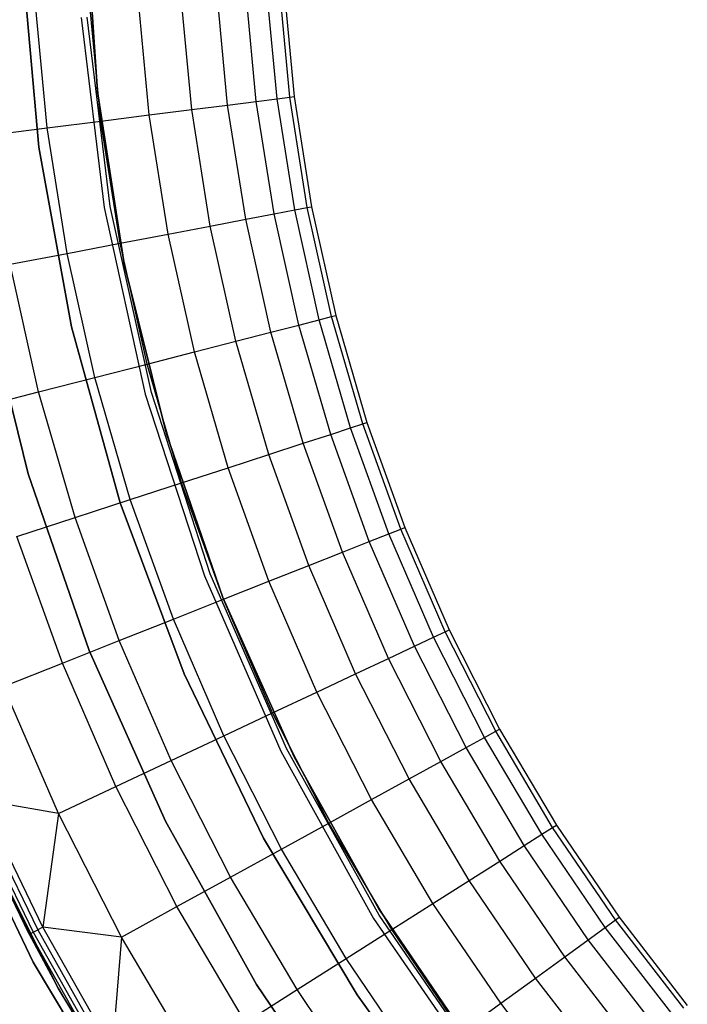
# Model space of a CAD drawing. Extents: x 0.1 to 23.7, y -11.8 to 11.8.
# Tile 7 of 56: x 1.8 to 5.1, y -5.6 to -0.7. Entities that reach past the tile are written whole.
import ezdxf

# ---------------------------------------------------------------- set-up
doc = ezdxf.new("R2010")
doc.units = 0
doc.header["$MEASUREMENT"] = 0
doc.layers.get('0').update_dxf_attribs({"color": 13, "linetype": 'CONTINUOUS'})

# ---------------------------------------------------------------- blocks, each defined once
blk = doc.blocks.new('NIKKI_ROUND_LED_L_60W_2_ST')
at = {"color": 0}
for p, q in [((2.1939, -1.0813, 2.7178), (2.1364, -0.2167, 2.7178)), ((2.1364, -0.2167, 2.6784), (2.1939, -1.0813, 2.6784)), ((2.1939, -1.0813, 2.7178), (2.1364, -0.2167, 2.7178)), ((2.1364, -0.2167, 2.6784), (2.1939, -1.0813, 2.6784)), ((1.9034, -1.3581, 2.2156), (1.822, -0.4539, 2.2156)), ((1.822, -0.4539, 2.0188), (1.9034, -1.3581, 2.0188)), ((1.822, -0.4539, 2.0188), (1.9034, -1.3581, 2.0188)), ((1.9034, -1.3581, 2.2156), (1.822, -0.4539, 2.2156)), ((2.6634, -1.1705, 0.9727), (2.6082, -0.5864, 0.9727)), ((2.6634, -1.1705, 0.9727), (2.6082, -0.5864, 0.9727)), ((2.8419, -1.148, 1.2378), (2.7878, -0.5751, 1.2378)), ((2.8419, -1.148, 1.2378), (2.7878, -0.5751, 1.2378)), ((2.9843, -1.13, 1.5243), (2.931, -0.5661, 1.5243)), ((2.9843, -1.13, 1.5243), (2.931, -0.5661, 1.5243)), ((3.088, -1.1169, 1.8272), (3.0353, -0.5596, 1.8272)), ((3.088, -1.1169, 1.8272), (3.0353, -0.5596, 1.8272)), ((3.1512, -1.1089, 2.1413), (3.0989, -0.5556, 2.1413)), ((3.1512, -1.1089, 2.1413), (3.0989, -0.5556, 2.1413)), ((3.1207, -0.5542, 2.461), (3.1729, -1.1062, 2.461)), ((3.1207, -0.5542, 2.461), (3.1729, -1.1062, 2.461)), ((1.9445, -1.2614, 0.3495), (1.885, -0.6319, 0.3495)), ((1.9445, -1.2614, 0.3495), (1.885, -0.6319, 0.3495)), ((2.2107, -1.2277, 0.5246), (2.1528, -0.6151, 0.5246)), ((2.2107, -1.2277, 0.5246), (2.1528, -0.6151, 0.5246)), ((2.4518, -1.1973, 0.7336), (2.3953, -0.5998, 0.7336)), ((2.4518, -1.1973, 0.7336), (2.3953, -0.5998, 0.7336)), ((2.1125, -0.7129, 3.8202), (2.2271, -1.6571, 3.8202)), ((2.1125, -0.7129, 3.8202), (2.2271, -1.6571, 3.8202)), ((2.1125, -0.7129, 2.5603), (2.2271, -1.6571, 2.5603)), ((2.1125, -0.7129, 2.5603), (2.2271, -1.6571, 2.5603)), ((2.2582, -1.6518, 3.8202), (2.1439, -0.7107, 3.8202)), ((2.2582, -1.6518, 2.5603), (2.1439, -0.7107, 2.5603)), ((2.2582, -1.6518, 3.8202), (2.1439, -0.7107, 3.8202)), ((2.2582, -1.6518, 2.5603), (2.1439, -0.7107, 2.5603)), ((2.3276, -1.9375, 2.7178), (2.1939, -1.0813, 2.7178)), ((2.1939, -1.0813, 2.7178), (2.1939, -1.0813, 2.6784)), ((2.1939, -1.0813, 2.6784), (2.3276, -1.9375, 2.6784)), ((2.1939, -1.0813, 2.7178), (2.1939, -1.0813, 2.6784)), ((2.3276, -1.9375, 2.7178), (2.1939, -1.0813, 2.7178)), ((2.1939, -1.0813, 2.6784), (2.3276, -1.9375, 2.6784)), ((2.9843, -1.13, 1.5243), (3.088, -1.1169, 1.8272)), ((2.9843, -1.13, 1.5243), (3.088, -1.1169, 1.8272)), ((3.088, -1.1169, 1.8272), (3.1512, -1.1089, 2.1413)), ((3.088, -1.1169, 1.8272), (3.1512, -1.1089, 2.1413)), ((3.1756, -1.6698, 1.8272), (3.088, -1.1169, 1.8272)), ((3.1756, -1.6698, 1.8272), (3.088, -1.1169, 1.8272)), ((3.1512, -1.1089, 2.1413), (3.1729, -1.1062, 2.461)), ((3.1512, -1.1089, 2.1413), (3.1729, -1.1062, 2.461)), ((3.2382, -1.6579, 2.1413), (3.1512, -1.1089, 2.1413)), ((3.2382, -1.6579, 2.1413), (3.1512, -1.1089, 2.1413)), ((3.1729, -1.1062, 2.461), (3.2596, -1.6538, 2.461)), ((3.1729, -1.1062, 2.461), (3.2596, -1.6538, 2.461)), ((2.4518, -1.1973, 0.7336), (2.6634, -1.1705, 0.9727)), ((2.4518, -1.1973, 0.7336), (2.6634, -1.1705, 0.9727)), ((2.6634, -1.1705, 0.9727), (2.8419, -1.148, 1.2378)), ((2.6634, -1.1705, 0.9727), (2.8419, -1.148, 1.2378)), ((2.7552, -1.75, 0.9727), (2.6634, -1.1705, 0.9727)), ((2.7552, -1.75, 0.9727), (2.6634, -1.1705, 0.9727)), ((2.8419, -1.148, 1.2378), (2.9843, -1.13, 1.5243)), ((2.8419, -1.148, 1.2378), (2.9843, -1.13, 1.5243)), ((2.932, -1.7163, 1.2378), (2.8419, -1.148, 1.2378)), ((2.932, -1.7163, 1.2378), (2.8419, -1.148, 1.2378)), ((3.0729, -1.6894, 1.5243), (2.9843, -1.13, 1.5243)), ((3.0729, -1.6894, 1.5243), (2.9843, -1.13, 1.5243)), ((2.2107, -1.2277, 0.5246), (2.4518, -1.1973, 0.7336)), ((2.2107, -1.2277, 0.5246), (2.4518, -1.1973, 0.7336)), ((2.5456, -1.79, 0.7336), (2.4518, -1.1973, 0.7336)), ((2.5456, -1.79, 0.7336), (2.4518, -1.1973, 0.7336)), ((1.6577, -1.2976, 0.2112), (1.9445, -1.2614, 0.3495)), ((1.6577, -1.2976, 0.2112), (1.9445, -1.2614, 0.3495)), ((1.9445, -1.2614, 0.3495), (2.2107, -1.2277, 0.5246)), ((1.9445, -1.2614, 0.3495), (2.2107, -1.2277, 0.5246)), ((2.0434, -1.8858, 0.3495), (1.9445, -1.2614, 0.3495)), ((2.0434, -1.8858, 0.3495), (1.9445, -1.2614, 0.3495)), ((2.307, -1.8355, 0.5246), (2.2107, -1.2277, 0.5246)), ((2.307, -1.8355, 0.5246), (2.2107, -1.2277, 0.5246)), ((2.0655, -2.2513, 2.2156), (1.9034, -1.3581, 2.2156)), ((1.9034, -1.3581, 2.0188), (2.0655, -2.2513, 2.0188)), ((1.9034, -1.3581, 2.0188), (2.0655, -2.2513, 2.0188)), ((1.9034, -1.3581, 2.0188), (1.9034, -1.3581, 2.2156)), ((2.0655, -2.2513, 2.2156), (1.9034, -1.3581, 2.2156)), ((1.9034, -1.3581, 2.0188), (1.9034, -1.3581, 2.2156)), ((2.2271, -1.6571, 3.8202), (2.4323, -2.5857, 3.8202)), ((2.2271, -1.6571, 3.8202), (2.4323, -2.5857, 3.8202)), ((2.2271, -1.6571, 3.8202), (2.2271, -1.6571, 2.5603)), ((2.2271, -1.6571, 2.5603), (2.4323, -2.5857, 2.5603)), ((2.2271, -1.6571, 3.8202), (2.2271, -1.6571, 2.5603)), ((2.2271, -1.6571, 2.5603), (2.4323, -2.5857, 2.5603)), ((2.4627, -2.5774, 3.8202), (2.2582, -1.6518, 3.8202)), ((2.4627, -2.5774, 2.5603), (2.2582, -1.6518, 2.5603)), ((2.2582, -1.6518, 2.5603), (2.2582, -1.6518, 3.8202)), ((2.4627, -2.5774, 3.8202), (2.2582, -1.6518, 3.8202)), ((2.2582, -1.6518, 2.5603), (2.2582, -1.6518, 3.8202)), ((2.4627, -2.5774, 2.5603), (2.2582, -1.6518, 2.5603)), ((3.1756, -1.6698, 1.8272), (3.2382, -1.6579, 2.1413)), ((3.1756, -1.6698, 1.8272), (3.2382, -1.6579, 2.1413)), ((3.2382, -1.6579, 2.1413), (3.2596, -1.6538, 2.461)), ((3.2382, -1.6579, 2.1413), (3.2596, -1.6538, 2.461)), ((3.3594, -2.2003, 2.1413), (3.2382, -1.6579, 2.1413)), ((3.3594, -2.2003, 2.1413), (3.2382, -1.6579, 2.1413)), ((3.2596, -1.6538, 2.461), (3.3806, -2.1949, 2.461)), ((3.2596, -1.6538, 2.461), (3.3806, -2.1949, 2.461)), ((2.932, -1.7163, 1.2378), (3.0729, -1.6894, 1.5243)), ((2.932, -1.7163, 1.2378), (3.0729, -1.6894, 1.5243)), ((3.0729, -1.6894, 1.5243), (3.1756, -1.6698, 1.8272)), ((3.0729, -1.6894, 1.5243), (3.1756, -1.6698, 1.8272)), ((3.1965, -2.2422, 1.5243), (3.0729, -1.6894, 1.5243)), ((3.1965, -2.2422, 1.5243), (3.0729, -1.6894, 1.5243)), ((3.2977, -2.2162, 1.8272), (3.1756, -1.6698, 1.8272)), ((3.2977, -2.2162, 1.8272), (3.1756, -1.6698, 1.8272)), ((2.5456, -1.79, 0.7336), (2.7552, -1.75, 0.9727)), ((2.5456, -1.79, 0.7336), (2.7552, -1.75, 0.9727)), ((2.7552, -1.75, 0.9727), (2.932, -1.7163, 1.2378)), ((2.7552, -1.75, 0.9727), (2.932, -1.7163, 1.2378)), ((2.8832, -2.3226, 0.9727), (2.7552, -1.75, 0.9727)), ((2.8832, -2.3226, 0.9727), (2.7552, -1.75, 0.9727)), ((3.0575, -2.2779, 1.2378), (2.932, -1.7163, 1.2378)), ((3.0575, -2.2779, 1.2378), (2.932, -1.7163, 1.2378)), ((2.307, -1.8355, 0.5246), (2.5456, -1.79, 0.7336)), ((2.307, -1.8355, 0.5246), (2.5456, -1.79, 0.7336)), ((2.6765, -2.3757, 0.7336), (2.5456, -1.79, 0.7336)), ((2.6765, -2.3757, 0.7336), (2.5456, -1.79, 0.7336)), ((2.0434, -1.8858, 0.3495), (2.307, -1.8355, 0.5246)), ((2.0434, -1.8858, 0.3495), (2.307, -1.8355, 0.5246)), ((2.4412, -2.4361, 0.5246), (2.307, -1.8355, 0.5246)), ((2.4412, -2.4361, 0.5246), (2.307, -1.8355, 0.5246)), ((1.7595, -1.94, 0.2112), (2.0434, -1.8858, 0.3495)), ((1.7595, -1.94, 0.2112), (2.0434, -1.8858, 0.3495)), ((2.1813, -2.5028, 0.3495), (2.0434, -1.8858, 0.3495)), ((2.1813, -2.5028, 0.3495), (2.0434, -1.8858, 0.3495)), ((1.9014, -2.5747, 0.2112), (1.7595, -1.94, 0.2112)), ((1.9014, -2.5747, 0.2112), (1.7595, -1.94, 0.2112)), ((2.5364, -2.7785, 2.7178), (2.3276, -1.9375, 2.7178)), ((2.3276, -1.9375, 2.7178), (2.3276, -1.9375, 2.6784)), ((2.3276, -1.9375, 2.6784), (2.5364, -2.7785, 2.6784)), ((2.3276, -1.9375, 2.7178), (2.3276, -1.9375, 2.6784)), ((2.5364, -2.7785, 2.7178), (2.3276, -1.9375, 2.7178)), ((2.3276, -1.9375, 2.6784), (2.5364, -2.7785, 2.6784)), ((1.6258, -2.0791, 2.2156), (1.8499, -2.9816, 2.2156)), ((1.8499, -2.9816, 2.0188), (1.6258, -2.0791, 2.0188)), ((1.6258, -2.0791, 2.2156), (1.8499, -2.9816, 2.2156)), ((1.8499, -2.9816, 2.0188), (1.6258, -2.0791, 2.0188)), ((3.2977, -2.2162, 1.8272), (3.3594, -2.2003, 2.1413)), ((3.2977, -2.2162, 1.8272), (3.3594, -2.2003, 2.1413)), ((3.3594, -2.2003, 2.1413), (3.3806, -2.1949, 2.461)), ((3.3594, -2.2003, 2.1413), (3.3806, -2.1949, 2.461)), ((3.5145, -2.7341, 2.1413), (3.3594, -2.2003, 2.1413)), ((3.5145, -2.7341, 2.1413), (3.3594, -2.2003, 2.1413)), ((3.3806, -2.1949, 2.461), (3.5352, -2.7273, 2.461)), ((3.3806, -2.1949, 2.461), (3.5352, -2.7273, 2.461)), ((2.307, -3.1264, 2.2156), (2.0655, -2.2513, 2.2156)), ((2.0655, -2.2513, 2.0188), (2.307, -3.1264, 2.0188)), ((2.0655, -2.2513, 2.0188), (2.307, -3.1264, 2.0188)), ((2.0655, -2.2513, 2.0188), (2.0655, -2.2513, 2.2156)), ((2.307, -3.1264, 2.2156), (2.0655, -2.2513, 2.2156)), ((2.0655, -2.2513, 2.0188), (2.0655, -2.2513, 2.2156)), ((3.0575, -2.2779, 1.2378), (3.1965, -2.2422, 1.5243)), ((3.0575, -2.2779, 1.2378), (3.1965, -2.2422, 1.5243)), ((3.1965, -2.2422, 1.5243), (3.2977, -2.2162, 1.8272)), ((3.1965, -2.2422, 1.5243), (3.2977, -2.2162, 1.8272)), ((3.3545, -2.7861, 1.5243), (3.1965, -2.2422, 1.5243)), ((3.3545, -2.7861, 1.5243), (3.1965, -2.2422, 1.5243)), ((3.4539, -2.7538, 1.8272), (3.2977, -2.2162, 1.8272)), ((3.4539, -2.7538, 1.8272), (3.2977, -2.2162, 1.8272)), ((2.8832, -2.3226, 0.9727), (3.0575, -2.2779, 1.2378)), ((2.8832, -2.3226, 0.9727), (3.0575, -2.2779, 1.2378)), ((3.218, -2.8304, 1.2378), (3.0575, -2.2779, 1.2378)), ((3.218, -2.8304, 1.2378), (3.0575, -2.2779, 1.2378)), ((2.6765, -2.3757, 0.7336), (2.8832, -2.3226, 0.9727)), ((2.6765, -2.3757, 0.7336), (2.8832, -2.3226, 0.9727)), ((3.0468, -2.886, 0.9727), (2.8832, -2.3226, 0.9727)), ((3.0468, -2.886, 0.9727), (2.8832, -2.3226, 0.9727)), ((2.4412, -2.4361, 0.5246), (2.6765, -2.3757, 0.7336)), ((2.4412, -2.4361, 0.5246), (2.6765, -2.3757, 0.7336)), ((2.844, -2.9519, 0.7336), (2.6765, -2.3757, 0.7336)), ((2.844, -2.9519, 0.7336), (2.6765, -2.3757, 0.7336)), ((2.1813, -2.5028, 0.3495), (2.4412, -2.4361, 0.5246)), ((2.1813, -2.5028, 0.3495), (2.4412, -2.4361, 0.5246)), ((2.6129, -3.027, 0.5246), (2.4412, -2.4361, 0.5246)), ((2.6129, -3.027, 0.5246), (2.4412, -2.4361, 0.5246)), ((1.9014, -2.5747, 0.2112), (2.1813, -2.5028, 0.3495)), ((1.9014, -2.5747, 0.2112), (2.1813, -2.5028, 0.3495)), ((2.3577, -3.1099, 0.3495), (2.1813, -2.5028, 0.3495)), ((2.3577, -3.1099, 0.3495), (2.1813, -2.5028, 0.3495)), ((1.6062, -2.6505, 0.1122), (1.9014, -2.5747, 0.2112)), ((1.6062, -2.6505, 0.1122), (1.9014, -2.5747, 0.2112)), ((2.0828, -3.1993, 0.2112), (1.9014, -2.5747, 0.2112)), ((2.0828, -3.1993, 0.2112), (1.9014, -2.5747, 0.2112)), ((2.4323, -2.5857, 3.8202), (2.7262, -3.4902, 3.8202)), ((2.4323, -2.5857, 3.8202), (2.7262, -3.4902, 3.8202)), ((2.4323, -2.5857, 3.8202), (2.4323, -2.5857, 2.5603)), ((2.4323, -2.5857, 2.5603), (2.7262, -3.4902, 2.5603)), ((2.4323, -2.5857, 3.8202), (2.4323, -2.5857, 2.5603)), ((2.4323, -2.5857, 2.5603), (2.7262, -3.4902, 2.5603)), ((2.7557, -3.479, 3.8202), (2.4627, -2.5774, 3.8202)), ((2.7557, -3.479, 2.5603), (2.4627, -2.5774, 2.5603)), ((2.4627, -2.5774, 2.5603), (2.4627, -2.5774, 3.8202)), ((2.7557, -3.479, 3.8202), (2.4627, -2.5774, 3.8202)), ((2.4627, -2.5774, 2.5603), (2.4627, -2.5774, 3.8202)), ((2.7557, -3.479, 2.5603), (2.4627, -2.5774, 2.5603)), ((3.4539, -2.7538, 1.8272), (3.5145, -2.7341, 2.1413)), ((3.4539, -2.7538, 1.8272), (3.5145, -2.7341, 2.1413)), ((3.5145, -2.7341, 2.1413), (3.5352, -2.7273, 2.461)), ((3.5145, -2.7341, 2.1413), (3.5352, -2.7273, 2.461)), ((3.7028, -3.257, 2.1413), (3.5145, -2.7341, 2.1413)), ((3.7028, -3.257, 2.1413), (3.5145, -2.7341, 2.1413)), ((3.5352, -2.7273, 2.461), (3.7231, -3.249, 2.461)), ((3.5352, -2.7273, 2.461), (3.7231, -3.249, 2.461)), ((2.8187, -3.5978, 2.7178), (2.5364, -2.7785, 2.7178)), ((2.5364, -2.7785, 2.7178), (2.5364, -2.7785, 2.6784)), ((2.5364, -2.7785, 2.6784), (2.8187, -3.5978, 2.6784)), ((2.5364, -2.7785, 2.7178), (2.5364, -2.7785, 2.6784)), ((2.8187, -3.5978, 2.7178), (2.5364, -2.7785, 2.7178)), ((2.5364, -2.7785, 2.6784), (2.8187, -3.5978, 2.6784)), ((3.218, -2.8304, 1.2378), (3.3545, -2.7861, 1.5243)), ((3.218, -2.8304, 1.2378), (3.3545, -2.7861, 1.5243)), ((3.3545, -2.7861, 1.5243), (3.4539, -2.7538, 1.8272)), ((3.3545, -2.7861, 1.5243), (3.4539, -2.7538, 1.8272)), ((3.5463, -3.319, 1.5243), (3.3545, -2.7861, 1.5243)), ((3.5463, -3.319, 1.5243), (3.3545, -2.7861, 1.5243)), ((3.6435, -3.2805, 1.8272), (3.4539, -2.7538, 1.8272)), ((3.6435, -3.2805, 1.8272), (3.4539, -2.7538, 1.8272)), ((3.0468, -2.886, 0.9727), (3.218, -2.8304, 1.2378)), ((3.0468, -2.886, 0.9727), (3.218, -2.8304, 1.2378)), ((3.4129, -3.3718, 1.2378), (3.218, -2.8304, 1.2378)), ((3.4129, -3.3718, 1.2378), (3.218, -2.8304, 1.2378)), ((2.844, -2.9519, 0.7336), (3.0468, -2.886, 0.9727)), ((2.844, -2.9519, 0.7336), (3.0468, -2.886, 0.9727)), ((3.2456, -3.4381, 0.9727), (3.0468, -2.886, 0.9727)), ((3.2456, -3.4381, 0.9727), (3.0468, -2.886, 0.9727)), ((1.8499, -2.9816, 2.2156), (2.1528, -3.8607, 2.2156)), ((2.1528, -3.8607, 2.0188), (1.8499, -2.9816, 2.0188)), ((1.8499, -2.9816, 2.2156), (2.1528, -3.8607, 2.2156)), ((1.8499, -2.9816, 2.2156), (1.8499, -2.9816, 2.0188)), ((2.1528, -3.8607, 2.0188), (1.8499, -2.9816, 2.0188)), ((1.8499, -2.9816, 2.2156), (1.8499, -2.9816, 2.0188)), ((2.6129, -3.027, 0.5246), (2.844, -2.9519, 0.7336)), ((2.6129, -3.027, 0.5246), (2.844, -2.9519, 0.7336)), ((3.0473, -3.5166, 0.7336), (2.844, -2.9519, 0.7336)), ((3.0473, -3.5166, 0.7336), (2.844, -2.9519, 0.7336)), ((2.3577, -3.1099, 0.3495), (2.6129, -3.027, 0.5246)), ((2.3577, -3.1099, 0.3495), (2.6129, -3.027, 0.5246)), ((2.8214, -3.606, 0.5246), (2.6129, -3.027, 0.5246)), ((2.8214, -3.606, 0.5246), (2.6129, -3.027, 0.5246)), ((2.0828, -3.1993, 0.2112), (2.3577, -3.1099, 0.3495)), ((2.0828, -3.1993, 0.2112), (2.3577, -3.1099, 0.3495)), ((2.626, -3.9764, 2.2156), (2.307, -3.1264, 2.2156)), ((2.307, -3.1264, 2.0188), (2.626, -3.9764, 2.0188)), ((2.307, -3.1264, 2.0188), (2.626, -3.9764, 2.0188)), ((2.307, -3.1264, 2.0188), (2.307, -3.1264, 2.2156)), ((2.626, -3.9764, 2.2156), (2.307, -3.1264, 2.2156)), ((2.307, -3.1264, 2.0188), (2.307, -3.1264, 2.2156)), ((2.5719, -3.7048, 0.3495), (2.3577, -3.1099, 0.3495)), ((2.5719, -3.7048, 0.3495), (2.3577, -3.1099, 0.3495)), ((1.793, -3.2934, 0.1122), (2.0828, -3.1993, 0.2112)), ((1.793, -3.2934, 0.1122), (2.0828, -3.1993, 0.2112)), ((2.3031, -3.8112, 0.2112), (2.0828, -3.1993, 0.2112)), ((2.3031, -3.8112, 0.2112), (2.0828, -3.1993, 0.2112)), ((3.5463, -3.319, 1.5243), (3.6435, -3.2805, 1.8272)), ((3.5463, -3.319, 1.5243), (3.6435, -3.2805, 1.8272)), ((3.6435, -3.2805, 1.8272), (3.7028, -3.257, 2.1413)), ((3.6435, -3.2805, 1.8272), (3.7028, -3.257, 2.1413)), ((3.8659, -3.7943, 1.8272), (3.6435, -3.2805, 1.8272)), ((3.8659, -3.7943, 1.8272), (3.6435, -3.2805, 1.8272)), ((3.7028, -3.257, 2.1413), (3.7231, -3.249, 2.461)), ((3.7028, -3.257, 2.1413), (3.7231, -3.249, 2.461)), ((3.9235, -3.7672, 2.1413), (3.7028, -3.257, 2.1413)), ((3.9235, -3.7672, 2.1413), (3.7028, -3.257, 2.1413)), ((3.7231, -3.249, 2.461), (3.9433, -3.7579, 2.461)), ((3.7231, -3.249, 2.461), (3.9433, -3.7579, 2.461)), ((2.0198, -3.9234, 0.1122), (1.793, -3.2934, 0.1122)), ((2.0198, -3.9234, 0.1122), (1.793, -3.2934, 0.1122)), ((3.4129, -3.3718, 1.2378), (3.5463, -3.319, 1.5243)), ((3.4129, -3.3718, 1.2378), (3.5463, -3.319, 1.5243)), ((3.7713, -3.8388, 1.5243), (3.5463, -3.319, 1.5243)), ((3.7713, -3.8388, 1.5243), (3.5463, -3.319, 1.5243)), ((3.2456, -3.4381, 0.9727), (3.4129, -3.3718, 1.2378)), ((3.2456, -3.4381, 0.9727), (3.4129, -3.3718, 1.2378)), ((3.6414, -3.8999, 1.2378), (3.4129, -3.3718, 1.2378)), ((3.6414, -3.8999, 1.2378), (3.4129, -3.3718, 1.2378)), ((3.0473, -3.5166, 0.7336), (3.2456, -3.4381, 0.9727)), ((3.0473, -3.5166, 0.7336), (3.2456, -3.4381, 0.9727)), ((3.4786, -3.9765, 0.9727), (3.2456, -3.4381, 0.9727)), ((3.4786, -3.9765, 0.9727), (3.2456, -3.4381, 0.9727)), ((2.7262, -3.4902, 3.8202), (3.106, -4.3621, 3.8202)), ((2.7262, -3.4902, 3.8202), (3.106, -4.3621, 3.8202)), ((2.7262, -3.4902, 3.8202), (2.7262, -3.4902, 2.5603)), ((2.7262, -3.4902, 2.5603), (3.106, -4.3621, 2.5603)), ((2.7262, -3.4902, 3.8202), (2.7262, -3.4902, 2.5603)), ((2.7262, -3.4902, 2.5603), (3.106, -4.3621, 2.5603)), ((3.1343, -4.3482, 3.8202), (2.7557, -3.479, 3.8202)), ((3.1343, -4.3482, 2.5603), (2.7557, -3.479, 2.5603)), ((2.7557, -3.479, 2.5603), (2.7557, -3.479, 3.8202)), ((3.1343, -4.3482, 3.8202), (2.7557, -3.479, 3.8202)), ((2.7557, -3.479, 2.5603), (2.7557, -3.479, 3.8202)), ((3.1343, -4.3482, 2.5603), (2.7557, -3.479, 2.5603)), ((2.8214, -3.606, 0.5246), (3.0473, -3.5166, 0.7336)), ((2.8214, -3.606, 0.5246), (3.0473, -3.5166, 0.7336)), ((3.2856, -4.0673, 0.7336), (3.0473, -3.5166, 0.7336)), ((3.2856, -4.0673, 0.7336), (3.0473, -3.5166, 0.7336)), ((2.5719, -3.7048, 0.3495), (2.8214, -3.606, 0.5246)), ((2.5719, -3.7048, 0.3495), (2.8214, -3.606, 0.5246)), ((3.1723, -4.3889, 2.7178), (2.8187, -3.5978, 2.7178)), ((2.8187, -3.5978, 2.7178), (2.8187, -3.5978, 2.6784)), ((2.8187, -3.5978, 2.6784), (3.1723, -4.3889, 2.6784)), ((2.8187, -3.5978, 2.7178), (2.8187, -3.5978, 2.6784)), ((3.1723, -4.3889, 2.7178), (2.8187, -3.5978, 2.7178)), ((2.8187, -3.5978, 2.6784), (3.1723, -4.3889, 2.6784)), ((3.0658, -4.1708, 0.5246), (2.8214, -3.606, 0.5246)), ((3.0658, -4.1708, 0.5246), (2.8214, -3.606, 0.5246)), ((2.3031, -3.8112, 0.2112), (2.5719, -3.7048, 0.3495)), ((2.3031, -3.8112, 0.2112), (2.5719, -3.7048, 0.3495)), ((2.823, -4.285, 0.3495), (2.5719, -3.7048, 0.3495)), ((2.823, -4.285, 0.3495), (2.5719, -3.7048, 0.3495)), ((3.8659, -3.7943, 1.8272), (3.9235, -3.7672, 2.1413)), ((3.8659, -3.7943, 1.8272), (3.9235, -3.7672, 2.1413)), ((3.9235, -3.7672, 2.1413), (3.9433, -3.7579, 2.461)), ((3.9235, -3.7672, 2.1413), (3.9433, -3.7579, 2.461)), ((4.1759, -4.2624, 2.1413), (3.9235, -3.7672, 2.1413)), ((4.1759, -4.2624, 2.1413), (3.9235, -3.7672, 2.1413)), ((3.9433, -3.7579, 2.461), (4.195, -4.2519, 2.461)), ((3.9433, -3.7579, 2.461), (4.195, -4.2519, 2.461)), ((2.0198, -3.9234, 0.1122), (2.3031, -3.8112, 0.2112)), ((2.0198, -3.9234, 0.1122), (2.3031, -3.8112, 0.2112)), ((2.5614, -4.4081, 0.2112), (2.3031, -3.8112, 0.2112)), ((2.5614, -4.4081, 0.2112), (2.3031, -3.8112, 0.2112)), ((3.7713, -3.8388, 1.5243), (3.8659, -3.7943, 1.8272)), ((3.7713, -3.8388, 1.5243), (3.8659, -3.7943, 1.8272)), ((4.12, -4.2931, 1.8272), (3.8659, -3.7943, 1.8272)), ((4.12, -4.2931, 1.8272), (3.8659, -3.7943, 1.8272)), ((2.1528, -3.8607, 2.2156), (2.5323, -4.7096, 2.2156)), ((2.5323, -4.7096, 2.0188), (2.1528, -3.8607, 2.0188)), ((2.1528, -3.8607, 2.2156), (2.5323, -4.7096, 2.2156)), ((2.1528, -3.8607, 2.2156), (2.1528, -3.8607, 2.0188)), ((2.5323, -4.7096, 2.0188), (2.1528, -3.8607, 2.0188)), ((2.1528, -3.8607, 2.2156), (2.1528, -3.8607, 2.0188)), ((3.6414, -3.8999, 1.2378), (3.7713, -3.8388, 1.5243)), ((3.6414, -3.8999, 1.2378), (3.7713, -3.8388, 1.5243)), ((4.0284, -4.3435, 1.5243), (3.7713, -3.8388, 1.5243)), ((4.0284, -4.3435, 1.5243), (3.7713, -3.8388, 1.5243)), ((3.4786, -3.9765, 0.9727), (3.6414, -3.8999, 1.2378)), ((3.4786, -3.9765, 0.9727), (3.6414, -3.8999, 1.2378)), ((3.9027, -4.4126, 1.2378), (3.6414, -3.8999, 1.2378)), ((3.9027, -4.4126, 1.2378), (3.6414, -3.8999, 1.2378)), ((1.7268, -4.0394, 0.0542), (2.0198, -3.9234, 0.1122)), ((1.7268, -4.0394, 0.0542), (2.0198, -3.9234, 0.1122)), ((2.2857, -4.5379, 0.1122), (2.0198, -3.9234, 0.1122)), ((2.2857, -4.5379, 0.1122), (2.0198, -3.9234, 0.1122)), ((3.0199, -4.7943, 2.2156), (2.626, -3.9764, 2.2156)), ((2.626, -3.9764, 2.0188), (3.0199, -4.7943, 2.0188)), ((2.626, -3.9764, 2.0188), (3.0199, -4.7943, 2.0188)), ((2.626, -3.9764, 2.0188), (2.626, -3.9764, 2.2156)), ((3.0199, -4.7943, 2.2156), (2.626, -3.9764, 2.2156)), ((2.626, -3.9764, 2.0188), (2.626, -3.9764, 2.2156)), ((3.2856, -4.0673, 0.7336), (3.4786, -3.9765, 0.9727)), ((3.2856, -4.0673, 0.7336), (3.4786, -3.9765, 0.9727)), ((3.745, -4.4993, 0.9727), (3.4786, -3.9765, 0.9727)), ((3.745, -4.4993, 0.9727), (3.4786, -3.9765, 0.9727)), ((2.0005, -4.672, 0.0542), (1.7268, -4.0394, 0.0542)), ((2.0005, -4.672, 0.0542), (1.7268, -4.0394, 0.0542)), ((3.0658, -4.1708, 0.5246), (3.2856, -4.0673, 0.7336)), ((3.0658, -4.1708, 0.5246), (3.2856, -4.0673, 0.7336)), ((3.558, -4.602, 0.7336), (3.2856, -4.0673, 0.7336)), ((3.558, -4.602, 0.7336), (3.2856, -4.0673, 0.7336)), ((2.823, -4.285, 0.3495), (3.0658, -4.1708, 0.5246)), ((2.823, -4.285, 0.3495), (3.0658, -4.1708, 0.5246)), ((3.3451, -4.7191, 0.5246), (3.0658, -4.1708, 0.5246)), ((3.3451, -4.7191, 0.5246), (3.0658, -4.1708, 0.5246)), ((4.1759, -4.2624, 2.1413), (4.195, -4.2519, 2.461)), ((4.1759, -4.2624, 2.1413), (4.195, -4.2519, 2.461)), ((4.195, -4.2519, 2.461), (4.4772, -4.7291, 2.461)), ((4.195, -4.2519, 2.461), (4.4772, -4.7291, 2.461)), ((2.5614, -4.4081, 0.2112), (2.823, -4.285, 0.3495)), ((2.5614, -4.4081, 0.2112), (2.823, -4.285, 0.3495)), ((3.11, -4.8484, 0.3495), (2.823, -4.285, 0.3495)), ((3.11, -4.8484, 0.3495), (2.823, -4.285, 0.3495)), ((4.0284, -4.3435, 1.5243), (4.12, -4.2931, 1.8272)), ((4.0284, -4.3435, 1.5243), (4.12, -4.2931, 1.8272)), ((4.12, -4.2931, 1.8272), (4.1759, -4.2624, 2.1413)), ((4.12, -4.2931, 1.8272), (4.1759, -4.2624, 2.1413)), ((4.405, -4.775, 1.8272), (4.12, -4.2931, 1.8272)), ((4.405, -4.775, 1.8272), (4.12, -4.2931, 1.8272)), ((4.4588, -4.7408, 2.1413), (4.1759, -4.2624, 2.1413)), ((4.4588, -4.7408, 2.1413), (4.1759, -4.2624, 2.1413)), ((3.595, -5.1767, 3.8202), (3.1343, -4.3482, 3.8202)), ((3.595, -5.1767, 2.5603), (3.1343, -4.3482, 2.5603)), ((3.1343, -4.3482, 2.5603), (3.1343, -4.3482, 3.8202)), ((3.595, -5.1767, 3.8202), (3.1343, -4.3482, 3.8202)), ((3.1343, -4.3482, 2.5603), (3.1343, -4.3482, 3.8202)), ((3.595, -5.1767, 2.5603), (3.1343, -4.3482, 2.5603)), ((3.9027, -4.4126, 1.2378), (4.0284, -4.3435, 1.5243)), ((3.9027, -4.4126, 1.2378), (4.0284, -4.3435, 1.5243)), ((4.3167, -4.831, 1.5243), (4.0284, -4.3435, 1.5243)), ((4.3167, -4.831, 1.5243), (4.0284, -4.3435, 1.5243)), ((3.106, -4.3621, 3.8202), (3.5682, -5.1933, 3.8202)), ((3.106, -4.3621, 3.8202), (3.5682, -5.1933, 3.8202)), ((3.106, -4.3621, 3.8202), (3.106, -4.3621, 2.5603)), ((3.106, -4.3621, 2.5603), (3.5682, -5.1933, 2.5603)), ((3.106, -4.3621, 3.8202), (3.106, -4.3621, 2.5603)), ((3.106, -4.3621, 2.5603), (3.5682, -5.1933, 2.5603)), ((3.5945, -5.1456, 2.7178), (3.1723, -4.3889, 2.7178)), ((3.1723, -4.3889, 2.7178), (3.1723, -4.3889, 2.6784)), ((3.1723, -4.3889, 2.6784), (3.5945, -5.1456, 2.6784)), ((3.1723, -4.3889, 2.7178), (3.1723, -4.3889, 2.6784)), ((3.5945, -5.1456, 2.7178), (3.1723, -4.3889, 2.7178)), ((3.1723, -4.3889, 2.6784), (3.5945, -5.1456, 2.6784)), ((2.2857, -4.5379, 0.1122), (2.5614, -4.4081, 0.2112)), ((2.2857, -4.5379, 0.1122), (2.5614, -4.4081, 0.2112)), ((2.8567, -4.9876, 0.2112), (2.5614, -4.4081, 0.2112)), ((2.8567, -4.9876, 0.2112), (2.5614, -4.4081, 0.2112)), ((3.745, -4.4993, 0.9727), (3.9027, -4.4126, 1.2378)), ((3.745, -4.4993, 0.9727), (3.9027, -4.4126, 1.2378)), ((4.1956, -4.9079, 1.2378), (3.9027, -4.4126, 1.2378)), ((4.1956, -4.9079, 1.2378), (3.9027, -4.4126, 1.2378)), ((1.4306, -4.4873, 2.4816), (1.8751, -5.4103, 2.4816)), ((1.8751, -5.4103, 0.1587), (1.4306, -4.4873, 0.1587)), ((1.8751, -5.4103, 0.1587), (1.4306, -4.4873, 0.1587)), ((1.4306, -4.4873, 2.4816), (1.8751, -5.4103, 2.4816)), ((3.558, -4.602, 0.7336), (3.745, -4.4993, 0.9727)), ((3.558, -4.602, 0.7336), (3.745, -4.4993, 0.9727)), ((4.0436, -5.0043, 0.9727), (3.745, -4.4993, 0.9727)), ((4.0436, -5.0043, 0.9727), (3.745, -4.4993, 0.9727)), ((2.0005, -4.672, 0.0542), (2.2857, -4.5379, 0.1122)), ((2.0005, -4.672, 0.0542), (2.2857, -4.5379, 0.1122)), ((2.5896, -5.1344, 0.1122), (2.2857, -4.5379, 0.1122)), ((2.5896, -5.1344, 0.1122), (2.2857, -4.5379, 0.1122)), ((3.3451, -4.7191, 0.5246), (3.558, -4.602, 0.7336)), ((3.3451, -4.7191, 0.5246), (3.558, -4.602, 0.7336)), ((3.8635, -5.1186, 0.7336), (3.558, -4.602, 0.7336)), ((3.8635, -5.1186, 0.7336), (3.558, -4.602, 0.7336)), ((1.5486, -4.6401, 0.1169), (1.8548, -5.2721, 0.1169)), ((1.8548, -5.2721, 0.1169), (1.5486, -4.6401, 2.461)), ((1.8548, -5.2721, 0.1169), (1.5486, -4.6401, 2.461)), ((1.9993, -5.5394, 2.461), (1.5486, -4.6401, 2.461)), ((1.9993, -5.5394, 2.461), (1.5486, -4.6401, 2.461)), ((1.5486, -4.6401, 0.1169), (1.8548, -5.2721, 0.1169)), ((1.5486, -4.6401, 0.1169), (1.86, -5.2693, 0.087)), ((1.5486, -4.6401, 0.1169), (1.86, -5.2693, 0.087)), ((1.5519, -4.6331, 0.087), (1.86, -5.2693, 0.087)), ((1.5519, -4.6331, 0.087), (1.86, -5.2693, 0.087)), ((1.5672, -4.6263, 0.0617), (1.8748, -5.2616, 0.0617)), ((1.5672, -4.6263, 0.0617), (1.8748, -5.2616, 0.0617)), ((1.5901, -4.6161, 0.0445), (1.8971, -5.2499, 0.0445)), ((1.5901, -4.6161, 0.0445), (1.8971, -5.2499, 0.0445)), ((2.0005, -4.672, 0.0542), (1.6173, -4.604, 0.0382)), ((2.0005, -4.672, 0.0542), (1.6173, -4.604, 0.0382)), ((1.9234, -5.2361, 0.0382), (1.6173, -4.604, 0.0382)), ((1.9234, -5.2361, 0.0382), (1.6173, -4.604, 0.0382)), ((2.0005, -4.672, 0.0542), (1.9234, -5.2361, 0.0382)), ((2.0005, -4.672, 0.0542), (1.9234, -5.2361, 0.0382)), ((2.3135, -5.2862, 0.0542), (2.0005, -4.672, 0.0542)), ((2.3135, -5.2862, 0.0542), (2.0005, -4.672, 0.0542)), ((2.5323, -4.7096, 2.2156), (2.9853, -5.5217, 2.2156)), ((2.9853, -5.5217, 2.0188), (2.5323, -4.7096, 2.0188)), ((2.5323, -4.7096, 2.2156), (2.9853, -5.5217, 2.2156)), ((2.5323, -4.7096, 2.2156), (2.5323, -4.7096, 2.0188)), ((2.9853, -5.5217, 2.0188), (2.5323, -4.7096, 2.0188)), ((2.5323, -4.7096, 2.2156), (2.5323, -4.7096, 2.0188)), ((3.11, -4.8484, 0.3495), (3.3451, -4.7191, 0.5246)), ((3.11, -4.8484, 0.3495), (3.3451, -4.7191, 0.5246)), ((3.6584, -5.2488, 0.5246), (3.3451, -4.7191, 0.5246)), ((3.6584, -5.2488, 0.5246), (3.3451, -4.7191, 0.5246)), ((4.405, -4.775, 1.8272), (4.4588, -4.7408, 2.1413)), ((4.405, -4.775, 1.8272), (4.4588, -4.7408, 2.1413)), ((4.4588, -4.7408, 2.1413), (4.4772, -4.7291, 2.461)), ((4.4588, -4.7408, 2.1413), (4.4772, -4.7291, 2.461)), ((4.7712, -5.2005, 2.1413), (4.4588, -4.7408, 2.1413)), ((4.7712, -5.2005, 2.1413), (4.4588, -4.7408, 2.1413)), ((4.4772, -4.7291, 2.461), (4.7889, -5.1877, 2.461)), ((4.4772, -4.7291, 2.461), (4.7889, -5.1877, 2.461)), ((3.4855, -5.5736, 2.2156), (3.0199, -4.7943, 2.2156)), ((3.0199, -4.7943, 2.0188), (3.4855, -5.5736, 2.0188)), ((3.0199, -4.7943, 2.0188), (3.4855, -5.5736, 2.0188)), ((3.0199, -4.7943, 2.0188), (3.0199, -4.7943, 2.2156)), ((3.4855, -5.5736, 2.2156), (3.0199, -4.7943, 2.2156)), ((3.0199, -4.7943, 2.0188), (3.0199, -4.7943, 2.2156)), ((4.3167, -4.831, 1.5243), (4.405, -4.775, 1.8272)), ((4.3167, -4.831, 1.5243), (4.405, -4.775, 1.8272)), ((4.7197, -5.238, 1.8272), (4.405, -4.775, 1.8272)), ((4.7197, -5.238, 1.8272), (4.405, -4.775, 1.8272)), ((4.1956, -4.9079, 1.2378), (4.3167, -4.831, 1.5243)), ((4.1956, -4.9079, 1.2378), (4.3167, -4.831, 1.5243)), ((4.6351, -5.2994, 1.5243), (4.3167, -4.831, 1.5243)), ((4.6351, -5.2994, 1.5243), (4.3167, -4.831, 1.5243)), ((2.8567, -4.9876, 0.2112), (3.11, -4.8484, 0.3495)), ((2.8567, -4.9876, 0.2112), (3.11, -4.8484, 0.3495)), ((3.4318, -5.3925, 0.3495), (3.11, -4.8484, 0.3495)), ((3.4318, -5.3925, 0.3495), (3.11, -4.8484, 0.3495)), ((4.0436, -5.0043, 0.9727), (4.1956, -4.9079, 1.2378)), ((4.0436, -5.0043, 0.9727), (4.1956, -4.9079, 1.2378)), ((4.519, -5.3838, 1.2378), (4.1956, -4.9079, 1.2378)), ((4.519, -5.3838, 1.2378), (4.1956, -4.9079, 1.2378)), ((2.5896, -5.1344, 0.1122), (2.8567, -4.9876, 0.2112)), ((2.5896, -5.1344, 0.1122), (2.8567, -4.9876, 0.2112)), ((3.1878, -5.5474, 0.2112), (2.8567, -4.9876, 0.2112)), ((3.1878, -5.5474, 0.2112), (2.8567, -4.9876, 0.2112)), ((3.8635, -5.1186, 0.7336), (4.0436, -5.0043, 0.9727)), ((3.8635, -5.1186, 0.7336), (4.0436, -5.0043, 0.9727)), ((4.3734, -5.4896, 0.9727), (4.0436, -5.0043, 0.9727)), ((4.3734, -5.4896, 0.9727), (4.0436, -5.0043, 0.9727)), ((2.3135, -5.2862, 0.0542), (2.5896, -5.1344, 0.1122)), ((2.3135, -5.2862, 0.0542), (2.5896, -5.1344, 0.1122)), ((2.9305, -5.7107, 0.1122), (2.5896, -5.1344, 0.1122)), ((2.9305, -5.7107, 0.1122), (2.5896, -5.1344, 0.1122)), ((3.6584, -5.2488, 0.5246), (3.8635, -5.1186, 0.7336)), ((3.6584, -5.2488, 0.5246), (3.8635, -5.1186, 0.7336)), ((4.2008, -5.6149, 0.7336), (3.8635, -5.1186, 0.7336)), ((4.2008, -5.6149, 0.7336), (3.8635, -5.1186, 0.7336)), ((4.0819, -5.8621, 2.7178), (3.5945, -5.1456, 2.7178)), ((3.5945, -5.1456, 2.7178), (3.5945, -5.1456, 2.6784)), ((3.5945, -5.1456, 2.6784), (4.0819, -5.8621, 2.6784)), ((3.5945, -5.1456, 2.7178), (3.5945, -5.1456, 2.6784)), ((4.0819, -5.8621, 2.7178), (3.5945, -5.1456, 2.7178)), ((3.5945, -5.1456, 2.6784), (4.0819, -5.8621, 2.6784)), ((4.1335, -5.9569, 3.8202), (3.595, -5.1767, 3.8202)), ((4.1335, -5.9569, 2.5603), (3.595, -5.1767, 2.5603)), ((3.595, -5.1767, 2.5603), (3.595, -5.1767, 3.8202)), ((4.1335, -5.9569, 3.8202), (3.595, -5.1767, 3.8202)), ((3.595, -5.1767, 2.5603), (3.595, -5.1767, 3.8202)), ((4.1335, -5.9569, 2.5603), (3.595, -5.1767, 2.5603)), ((4.7712, -5.2005, 2.1413), (4.7889, -5.1877, 2.461)), ((4.7712, -5.2005, 2.1413), (4.7889, -5.1877, 2.461)), ((4.7889, -5.1877, 2.461), (5.1287, -5.6258, 2.461)), ((4.7889, -5.1877, 2.461), (5.1287, -5.6258, 2.461)), ((1.9234, -5.2361, 0.0382), (1.8971, -5.2499, 0.0445)), ((1.9234, -5.2361, 0.0382), (1.8971, -5.2499, 0.0445)), ((2.3135, -5.2862, 0.0542), (1.9234, -5.2361, 0.0382)), ((2.3135, -5.2862, 0.0542), (1.9234, -5.2361, 0.0382)), ((2.2683, -5.8481, 0.0382), (1.9234, -5.2361, 0.0382)), ((2.2683, -5.8481, 0.0382), (1.9234, -5.2361, 0.0382)), ((3.5682, -5.1933, 3.8202), (4.1085, -5.976, 3.8202)), ((3.5682, -5.1933, 3.8202), (4.1085, -5.976, 3.8202)), ((3.5682, -5.1933, 3.8202), (3.5682, -5.1933, 2.5603)), ((3.5682, -5.1933, 2.5603), (4.1085, -5.976, 2.5603)), ((3.5682, -5.1933, 3.8202), (3.5682, -5.1933, 2.5603)), ((3.5682, -5.1933, 2.5603), (4.1085, -5.976, 2.5603)), ((4.6351, -5.2994, 1.5243), (4.7197, -5.238, 1.8272)), ((4.6351, -5.2994, 1.5243), (4.7197, -5.238, 1.8272)), ((4.7197, -5.238, 1.8272), (4.7712, -5.2005, 2.1413)), ((4.7197, -5.238, 1.8272), (4.7712, -5.2005, 2.1413)), ((5.0628, -5.6803, 1.8272), (4.7197, -5.238, 1.8272)), ((5.0628, -5.6803, 1.8272), (4.7197, -5.238, 1.8272)), ((5.1119, -5.6397, 2.1413), (4.7712, -5.2005, 2.1413)), ((5.1119, -5.6397, 2.1413), (4.7712, -5.2005, 2.1413)), ((1.8548, -5.2721, 0.1169), (1.86, -5.2693, 0.087)), ((1.8548, -5.2721, 0.1169), (1.86, -5.2693, 0.087)), ((1.8548, -5.2721, 0.1169), (1.9993, -5.5394, 2.461)), ((1.8548, -5.2721, 0.1169), (1.9993, -5.5394, 2.461)), ((1.8548, -5.2721, 0.1169), (1.9993, -5.5394, 0.1169)), ((1.8548, -5.2721, 0.1169), (1.9993, -5.5394, 0.1169)), ((1.86, -5.2693, 0.087), (1.8748, -5.2616, 0.0617)), ((1.86, -5.2693, 0.087), (1.8748, -5.2616, 0.0617)), ((1.9993, -5.5394, 0.1169), (1.86, -5.2693, 0.087)), ((1.86, -5.2693, 0.087), (2.2071, -5.8851, 0.087)), ((1.9993, -5.5394, 0.1169), (1.86, -5.2693, 0.087)), ((1.86, -5.2693, 0.087), (2.2071, -5.8851, 0.087)), ((1.8748, -5.2616, 0.0617), (1.8971, -5.2499, 0.0445)), ((1.8748, -5.2616, 0.0617), (1.8971, -5.2499, 0.0445)), ((1.8748, -5.2616, 0.0617), (2.2214, -5.8765, 0.0617)), ((1.8748, -5.2616, 0.0617), (2.2214, -5.8765, 0.0617)), ((1.8971, -5.2499, 0.0445), (2.2429, -5.8635, 0.0445)), ((1.8971, -5.2499, 0.0445), (2.2429, -5.8635, 0.0445)), ((2.3135, -5.2862, 0.0542), (2.2683, -5.8481, 0.0382)), ((2.3135, -5.2862, 0.0542), (2.2683, -5.8481, 0.0382)), ((2.6644, -5.8796, 0.0542), (2.3135, -5.2862, 0.0542)), ((2.6644, -5.8796, 0.0542), (2.3135, -5.2862, 0.0542)), ((3.4318, -5.3925, 0.3495), (3.6584, -5.2488, 0.5246)), ((3.4318, -5.3925, 0.3495), (3.6584, -5.2488, 0.5246)), ((4.0043, -5.7577, 0.5246), (3.6584, -5.2488, 0.5246)), ((4.0043, -5.7577, 0.5246), (3.6584, -5.2488, 0.5246)), ((4.519, -5.3838, 1.2378), (4.6351, -5.2994, 1.5243)), ((4.519, -5.3838, 1.2378), (4.6351, -5.2994, 1.5243)), ((4.9822, -5.747, 1.5243), (4.6351, -5.2994, 1.5243)), ((4.9822, -5.747, 1.5243), (4.6351, -5.2994, 1.5243)), ((4.3734, -5.4896, 0.9727), (4.519, -5.3838, 1.2378)), ((4.3734, -5.4896, 0.9727), (4.519, -5.3838, 1.2378)), ((4.8717, -5.8384, 1.2378), (4.519, -5.3838, 1.2378)), ((4.8717, -5.8384, 1.2378), (4.519, -5.3838, 1.2378)), ((1.8751, -5.4103, 2.4816), (1.8751, -5.4103, 0.1587)), ((1.8751, -5.4103, 2.4816), (1.8751, -5.4103, 0.1587)), ((1.8751, -5.4103, 2.4816), (2.4005, -6.2898, 2.4816)), ((2.4005, -6.2898, 0.1587), (1.8751, -5.4103, 0.1587)), ((2.4005, -6.2898, 0.1587), (1.8751, -5.4103, 0.1587)), ((1.8751, -5.4103, 2.4816), (2.4005, -6.2898, 2.4816)), ((3.1878, -5.5474, 0.2112), (3.4318, -5.3925, 0.3495)), ((3.1878, -5.5474, 0.2112), (3.4318, -5.3925, 0.3495)), ((3.7872, -5.9155, 0.3495), (3.4318, -5.3925, 0.3495)), ((3.7872, -5.9155, 0.3495), (3.4318, -5.3925, 0.3495)), ((2.9853, -5.5217, 2.2156), (3.5083, -6.2906, 2.2156)), ((3.5083, -6.2906, 2.0188), (2.9853, -5.5217, 2.0188)), ((2.9853, -5.5217, 2.2156), (3.5083, -6.2906, 2.2156)), ((2.9853, -5.5217, 2.2156), (2.9853, -5.5217, 2.0188)), ((3.5083, -6.2906, 2.0188), (2.9853, -5.5217, 2.0188)), ((2.9853, -5.5217, 2.2156), (2.9853, -5.5217, 2.0188)), ((4.2008, -5.6149, 0.7336), (4.3734, -5.4896, 0.9727)), ((4.2008, -5.6149, 0.7336), (4.3734, -5.4896, 0.9727)), ((4.733, -5.9532, 0.9727), (4.3734, -5.4896, 0.9727)), ((4.733, -5.9532, 0.9727), (4.3734, -5.4896, 0.9727)), ((2.5277, -6.3953, 2.461), (1.9993, -5.5394, 2.461)), ((1.9993, -5.5394, 2.461), (2.202, -5.8882, 0.1169)), ((1.9993, -5.5394, 2.461), (2.202, -5.8882, 0.1169)), ((1.9993, -5.5394, 2.461), (1.9993, -5.5394, 0.1169)), ((1.9993, -5.5394, 0.1169), (2.202, -5.8882, 0.1169)), ((1.9993, -5.5394, 2.461), (1.9993, -5.5394, 0.1169)), ((2.5277, -6.3953, 2.461), (1.9993, -5.5394, 2.461)), ((2.2071, -5.8851, 0.087), (1.9993, -5.5394, 0.1169)), ((1.9993, -5.5394, 0.1169), (2.202, -5.8882, 0.1169)), ((2.2071, -5.8851, 0.087), (1.9993, -5.5394, 0.1169)), ((2.9305, -5.7107, 0.1122), (3.1878, -5.5474, 0.2112)), ((2.9305, -5.7107, 0.1122), (3.1878, -5.5474, 0.2112)), ((3.5534, -6.0854, 0.2112), (3.1878, -5.5474, 0.2112)), ((3.5534, -6.0854, 0.2112), (3.1878, -5.5474, 0.2112)), ((4.0191, -6.3081, 2.2156), (3.4855, -5.5736, 2.2156)), ((3.4855, -5.5736, 2.0188), (4.0191, -6.3081, 2.0188)), ((3.4855, -5.5736, 2.0188), (4.0191, -6.3081, 2.0188)), ((3.4855, -5.5736, 2.0188), (3.4855, -5.5736, 2.2156)), ((4.0191, -6.3081, 2.2156), (3.4855, -5.5736, 2.2156)), ((3.4855, -5.5736, 2.0188), (3.4855, -5.5736, 2.2156)), ((4.0043, -5.7577, 0.5246), (4.2008, -5.6149, 0.7336)), ((4.0043, -5.7577, 0.5246), (4.2008, -5.6149, 0.7336)), ((4.5687, -6.0891, 0.7336), (4.2008, -5.6149, 0.7336)), ((4.5687, -6.0891, 0.7336), (4.2008, -5.6149, 0.7336))]:
    blk.add_line(p, q, dxfattribs=at)

msp = doc.modelspace()

# ---------------------------------------------------------------- block references
at = {"color": 0}
msp.add_blockref('NIKKI_ROUND_LED_L_60W_2_ST', (0, 0), dxfattribs=at)

doc.saveas('drawing.dxf')
